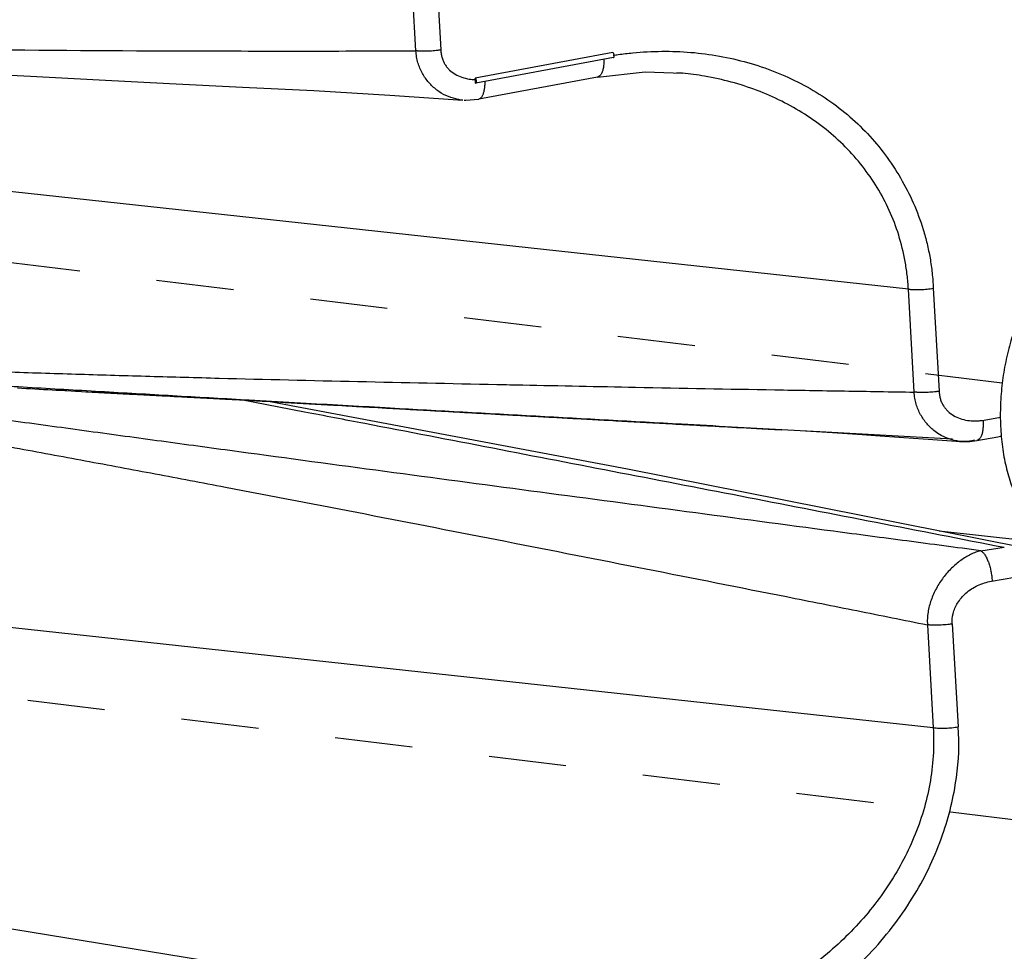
# Model space of a CAD drawing. Header units: inches. Extents: x -4 to 262, y 56 to 231.
# Tile 111 of 162: x 123.86 to 125.39, y 160.64 to 162.08. Entities that reach past the tile are written whole.
import ezdxf

# ---------------------------------------------------------------- set-up
doc = ezdxf.new("R2010")
doc.units = ezdxf.units.IN
doc.header["$LTSCALE"] = 1.2
doc.header["$MEASUREMENT"] = 0
doc.linetypes.add('DASHED', pattern=[0.2, 0.1, -0.1])
doc.layers.get('0').update_dxf_attribs({"linetype": 'CONTINUOUS'})
doc.layers.add('02___PRT_ALL_AXES', color=7, linetype='CONTINUOUS')
doc.layers.add('7_ALL_FEATURES', color=7, linetype='CONTINUOUS')

msp = doc.modelspace()

# ---------------------------------------------------------------- linework, layer by layer
at = {"color": 7, "linetype": 'Continuous'}
for p, q in [((124.7797927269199, 162.0320080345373), (124.5664522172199, 161.9924002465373)), ((124.56660437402, 161.9903243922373), (124.5664522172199, 161.9924002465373)), ((124.5667582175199, 161.9876062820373), (124.56660437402, 161.9903243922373)), ((124.5668189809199, 161.9848428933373), (124.5667582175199, 161.9876062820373)), ((124.5668189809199, 161.9848428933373), (124.5674826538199, 161.9847859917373)), ((124.5815637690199, 161.9840880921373), (124.5815664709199, 161.9875668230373)), ((124.57163957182, 161.9599988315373), (124.5719301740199, 161.9600424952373))]:
    msp.add_line(p, q, dxfattribs=at)
at = {"color": 4, "linetype": 'DASHED'}
for p, q in [((125.3830831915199, 161.5199001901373), (123.25048667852, 161.7784435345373)), ((125.4216515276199, 160.8400839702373), (123.2045200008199, 161.1088758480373))]:
    msp.add_line(p, q, dxfattribs=at)
at = {"color": 7, "linetype": 'Continuous'}
for points, start_tangent, end_tangent in [([(124.5130192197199, 162.0361717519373), (124.5132112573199, 162.0329160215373), (124.5136086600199, 162.0297776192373), (124.5149782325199, 162.0238724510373), (124.51702685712, 162.0184696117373), (124.51967994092, 162.0135477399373), (124.5228827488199, 162.0090859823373), (124.52659336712, 162.0050895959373), (124.53537069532, 161.9985272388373), (124.5456359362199, 161.9938761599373), (124.5569905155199, 161.9911186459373), (124.5666043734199, 161.9903243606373)], (0.01190437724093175, -0.9999291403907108), (0.99982523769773, -0.01869476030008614)), ([(124.7808587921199, 162.0307243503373), (124.7797927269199, 162.0320080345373)], (-0.4342821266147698, 0.9007769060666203), (-0.900628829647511, 0.4345891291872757)), ([(124.7800929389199, 162.0279165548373), (124.7878938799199, 162.0290499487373), (124.8104287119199, 162.0316947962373), (124.8555174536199, 162.0341123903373), (124.90037922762, 162.0324943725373), (124.9447573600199, 162.0267081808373), (124.98834399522, 162.0166823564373), (125.0305736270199, 162.0024580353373), (125.07081883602, 161.9841296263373), (125.10846220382, 161.9618920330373), (125.1429624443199, 161.9359547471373), (125.17407280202, 161.9064851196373), (125.2016118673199, 161.8736643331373), (125.2253650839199, 161.8377710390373), (125.2450898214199, 161.7990666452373), (125.2604642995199, 161.7576461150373), (125.2664006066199, 161.7359308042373), (125.2710441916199, 161.7135374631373), (125.27430152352, 161.6904673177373), (125.2760856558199, 161.6667574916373)], (0.9885882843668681, 0.1506426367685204), (0.03794186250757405, -0.999279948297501)), ([(124.7808119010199, 162.0244007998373), (124.78127900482, 162.0246922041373), (124.7817200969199, 162.0262747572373), (124.7815617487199, 162.0285609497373), (124.7808587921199, 162.0307243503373)], (0.9452114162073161, 0.3264588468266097), (-0.4342821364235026, 0.900776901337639)), ([(124.7656034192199, 162.0217320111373), (124.7655934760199, 162.0167226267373), (124.7652631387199, 162.0118970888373), (124.7642692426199, 162.0058775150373), (124.76354235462, 162.0032296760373), (124.7626665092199, 162.0008812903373), (124.7616474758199, 161.9988696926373), (124.76050109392, 161.9972070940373), (124.7578997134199, 161.9949526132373), (124.75648257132, 161.9943701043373), (124.75600583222, 161.9942574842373)], (0.02863148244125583, -0.9995900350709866), (-0.9814913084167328, -0.1915066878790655)), ([(124.56747869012, 161.9847974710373), (124.5679142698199, 161.9850509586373), (124.5683750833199, 161.9866090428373), (124.56822971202, 161.9889087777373), (124.5675258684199, 161.9911012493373), (124.5664522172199, 161.9924002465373)], (0.9452381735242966, 0.3263813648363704), (-0.9006287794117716, 0.4345892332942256)), ([(124.5776879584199, 161.9655999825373), (124.5784482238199, 161.9671804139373), (124.5800520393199, 161.9719343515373), (124.5811126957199, 161.9776559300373), (124.5815637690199, 161.9840880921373)], (0.469299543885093, 0.8830390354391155), (0.02386890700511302, 0.9997150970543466)), ([(124.5718890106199, 161.9602188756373), (124.5725364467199, 161.9604076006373), (124.57391225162, 161.9610846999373), (124.5763833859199, 161.9635073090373), (124.5774693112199, 161.9651997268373), (124.5776879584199, 161.9655999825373)], (0.9738314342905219, 0.2272715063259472), (0.4692995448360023, 0.8830390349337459)), ([(124.8706604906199, 160.4696864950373), (124.98536981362, 160.5031288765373), (125.0924817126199, 160.5624129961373), (125.18123032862, 160.6396155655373), (125.24718613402, 160.7272060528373), (125.2905296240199, 160.8196397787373), (125.3119833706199, 160.9082995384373), (125.3146544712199, 160.9869412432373)], (0.9846584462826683, 0.1744928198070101), (-0.09088909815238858, 0.995861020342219))]:
    msp.add_spline(points, degree=3, dxfattribs=dict(at, start_tangent=start_tangent, end_tangent=end_tangent))
at = {"layer": '02___PRT_ALL_AXES', "color": 7, "linetype": 'Continuous'}
for points, start_tangent, end_tangent in [([(125.5452207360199, 161.7381930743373), (125.5427350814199, 161.7384539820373), (125.52334783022, 161.7377538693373), (125.5038272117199, 161.7322888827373), (125.4845706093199, 161.7221702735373), (125.4659700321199, 161.7076040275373), (125.4484041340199, 161.6888866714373), (125.4322305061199, 161.6663992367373), (125.41777839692, 161.6405995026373), (125.4053420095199, 161.6120126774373), (125.39517451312, 161.5812207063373), (125.3874828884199, 161.5488504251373), (125.3824237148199, 161.5155607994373), (125.3800999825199, 161.4820295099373), (125.3805589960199, 161.4489391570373)], (-0.9926931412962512, 0.1206661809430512), (0.05664239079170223, -0.9983945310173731)), ([(125.3805589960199, 161.4489391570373), (125.38379141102, 161.4169633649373), (125.3897314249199, 161.3867530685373), (125.3982581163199, 161.3589232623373), (125.40919790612, 161.3340404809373), (125.42232809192, 161.3126112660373), (125.4373813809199, 161.2950718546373), (125.45405133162, 161.2817792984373), (125.47199859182, 161.2730041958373), (125.48837215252, 161.2691860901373)], (0.05664239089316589, -0.9983945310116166), (0.9926931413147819, -0.1206661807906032))]:
    msp.add_spline(points, degree=3, dxfattribs=dict(at, start_tangent=start_tangent, end_tangent=end_tangent))
at = {"layer": '7_ALL_FEATURES', "color": 7, "linetype": 'Continuous'}
for p, q in [((124.47440112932, 162.0348275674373), (124.45885967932, 162.3087654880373)), ((124.4974776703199, 162.3101118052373), (124.51301924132, 162.0361717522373)), ((124.78078983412, 162.0243381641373), (124.5674493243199, 161.9847303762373)), ((124.88746723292, 162.0002067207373), (124.87882814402, 162.0009644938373)), ((124.7560134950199, 161.9942182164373), (124.5719903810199, 161.9600533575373)), ((124.5471427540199, 161.9585530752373), (124.5422219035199, 161.9590877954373)), ((124.5490508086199, 161.9584447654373), (124.5519241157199, 161.9583695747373)), ((124.5519241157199, 161.9583695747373), (124.5716108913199, 161.9601604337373)), ((125.2374680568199, 161.6654127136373), (123.5046095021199, 161.8536359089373)), ((125.2465208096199, 161.5058463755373), (125.2374680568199, 161.6654127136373)), ((125.2760861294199, 161.6667575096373), (125.28513890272, 161.5071908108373)), ((123.8570860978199, 161.5123983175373), (123.8638289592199, 161.5120149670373)), ((123.8638289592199, 161.5120149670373), (123.8705538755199, 161.5116339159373)), ((123.8705538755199, 161.5116339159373), (123.87726112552, 161.5112551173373)), ((123.87726112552, 161.5112551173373), (123.8839509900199, 161.5108785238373)), ((123.8839509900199, 161.5108785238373), (123.8906237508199, 161.5105040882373)), ((123.8906237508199, 161.5105040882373), (123.89727969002, 161.5101317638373)), ((123.89727969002, 161.5101317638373), (123.90391909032, 161.5097615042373)), ((123.90391909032, 161.5097615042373), (123.91054223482, 161.5093932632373)), ((123.91054223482, 161.5093932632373), (123.9171494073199, 161.5090269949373)), ((123.9171494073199, 161.5090269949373), (123.92374089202, 161.5086626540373)), ((123.92374089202, 161.5086626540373), (123.9303169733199, 161.5083001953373)), ((123.9401528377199, 161.5077599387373), (123.9466916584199, 161.5074019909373)), ((123.9564729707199, 161.5068682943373), (123.9629763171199, 161.5065145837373)), ((123.97270575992, 161.5059870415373), (123.9791754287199, 161.5056373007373)), ((124.05906123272, 161.5013822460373), (124.0622237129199, 161.5012160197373)), ((124.0686942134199, 161.5015115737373), (124.07705687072, 161.5010339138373)), ((124.18801584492, 161.4947124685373), (124.3041490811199, 161.4888267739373)), ((124.20377331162, 161.4941567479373), (124.3016097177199, 161.4754503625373)), ((124.2420648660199, 161.4917288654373), (124.2161421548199, 161.4931961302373)), ((124.24188877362, 161.4916628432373), (124.24352278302, 161.4915705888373)), ((124.3041158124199, 161.4882320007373), (124.2420648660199, 161.4917288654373)), ((124.24352278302, 161.4915705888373), (124.27191265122, 161.4899697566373)), ((124.27191265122, 161.4899697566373), (124.27800330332, 161.4896268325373)), ((125.35202846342, 161.4619849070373), (125.3775904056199, 161.4664388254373)), ((125.3775904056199, 161.4664388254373), (125.38030703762, 161.4668998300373)), ((125.0700189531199, 161.4459001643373), (125.04138759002, 161.4474624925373)), ((125.10048743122, 161.4442394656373), (125.0700189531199, 161.4459001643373)), ((125.30569303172, 161.4331026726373), (125.10048743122, 161.4442394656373)), ((125.3804334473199, 161.4374961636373), (125.38041351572, 161.4374924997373)), ((125.38210141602, 161.4380766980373), (125.3804333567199, 161.4374966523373)), ((125.3189792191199, 161.4292889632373), (125.3168273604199, 161.4294846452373)), ((125.3168273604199, 161.4294846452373), (125.33267818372, 161.4293856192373)), ((125.3207833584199, 161.4291805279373), (125.3189792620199, 161.4292895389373)), ((125.33267818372, 161.4293856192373), (125.3436321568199, 161.4308045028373)), ((125.34368880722, 161.4308146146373), (125.3436321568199, 161.4308045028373)), ((125.4116411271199, 161.2657274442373), (124.80218550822, 161.3864208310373)), ((125.2851477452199, 161.2907775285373), (125.5265997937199, 161.2645509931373)), ((125.3495841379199, 161.2599463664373), (125.3861531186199, 161.2653621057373)), ((125.3661517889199, 161.2128764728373), (125.4026882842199, 161.2188665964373)), ((125.2760363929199, 160.9855964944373), (123.5431778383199, 161.1738196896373)), ((125.26698365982, 161.1451624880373), (125.2760363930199, 160.9855964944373)), ((125.3056016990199, 161.1465079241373), (125.3146544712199, 160.9869412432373)), ((124.8361220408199, 160.5127513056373), (123.3598319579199, 160.7523728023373))]:
    msp.add_line(p, q, dxfattribs=at)
for points in [[(123.0983444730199, 162.0387469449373), (123.1907999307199, 162.0326556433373), (123.2960015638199, 162.0262042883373), (123.3957753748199, 162.0205888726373), (123.4903693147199, 162.0156078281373), (123.58052856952, 162.0110578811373), (123.6741106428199, 162.0063327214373), (123.77441378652, 162.0009584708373), (123.8769476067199, 161.9955564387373), (123.98352169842, 161.9899932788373), (124.09264676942, 161.9843492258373), (124.2055866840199, 161.9785569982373), (124.3164155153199, 161.9731428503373), (124.4339513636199, 161.9661951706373), (124.5471256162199, 161.9585524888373)], [(124.7557552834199, 161.9942136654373), (124.82984996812, 162.0022048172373), (124.8874917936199, 162.0002111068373)], [(123.9303169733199, 161.5083001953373), (123.9335993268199, 161.5081196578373), (123.9401528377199, 161.5077599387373)], [(123.9466916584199, 161.5074019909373), (123.9499556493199, 161.5072236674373), (123.9564729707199, 161.5068682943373)], [(123.9629763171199, 161.5065145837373), (123.96622283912, 161.5063383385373), (123.97270575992, 161.5059870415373)], [(123.9791754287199, 161.5056373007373), (123.9824053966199, 161.5054630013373), (123.98885580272, 161.5051155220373)], [(123.98885580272, 161.5051155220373), (123.99207632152, 161.5049423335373), (123.9985081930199, 161.5045970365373)], [(123.9985081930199, 161.5045970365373), (124.0017196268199, 161.5044249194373), (124.0081336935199, 161.5040817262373)], [(124.0081336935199, 161.5040817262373), (124.0113364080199, 161.5039106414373), (124.01773340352, 161.5035694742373)], [(124.01773340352, 161.5035694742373), (124.0209277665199, 161.5033993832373), (124.0273084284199, 161.5030601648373)], [(124.0273084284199, 161.5030601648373), (124.03049480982, 161.5028910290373), (124.0368598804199, 161.5025536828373)], [(124.03294147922, 161.5035513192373), (124.0345607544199, 161.5034592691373), (124.03625496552, 161.5033628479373), (124.0379804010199, 161.5032645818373), (124.0397385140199, 161.5031644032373)], [(124.0368598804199, 161.5025536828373), (124.0400386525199, 161.5023854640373), (124.04321497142, 161.5022175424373), (124.0495604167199, 161.5018825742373)], [(124.0397385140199, 161.5031644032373), (124.0433462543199, 161.5029587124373), (124.0451907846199, 161.5028535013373), (124.04705848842, 161.5027469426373), (124.0489461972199, 161.5026392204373), (124.0508506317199, 161.5025305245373), (124.05276989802, 161.5024209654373), (124.0547044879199, 161.5023105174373), (124.05665464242, 161.5021991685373), (124.05862058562, 161.5020869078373), (124.0606025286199, 161.5019737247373), (124.06260067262, 161.5018596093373), (124.06461521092, 161.5017445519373), (124.06664633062, 161.5016285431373), (124.0686942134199, 161.5015115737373)], [(124.0495604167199, 161.5018825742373), (124.0527296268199, 161.5017155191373), (124.05906123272, 161.5013822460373)], [(124.0622237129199, 161.5012160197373), (124.0653840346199, 161.5010500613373), (124.07169837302, 161.5007189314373)], [(124.07169837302, 161.5007189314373), (124.0748524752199, 161.5005537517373), (124.08115475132, 161.5002241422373)], [(124.07705687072, 161.5010339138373), (124.0791911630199, 161.5009120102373), (124.0813432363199, 161.5007890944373), (124.0835132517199, 161.5006651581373), (124.0857013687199, 161.5005401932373), (124.0879077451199, 161.5004141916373), (124.09013253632, 161.5002871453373), (124.0923757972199, 161.5001590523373), (124.0946374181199, 161.5000299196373), (124.0969172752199, 161.4998997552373), (124.0992152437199, 161.4997685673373), (124.10153119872, 161.4996363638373), (124.1038650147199, 161.4995031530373), (124.10621656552, 161.4993689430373), (124.1085857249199, 161.4992337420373), (124.11097236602, 161.4990975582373), (124.1133763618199, 161.4989603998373), (124.1157975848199, 161.4988222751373), (124.11823590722, 161.4986831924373), (124.1206912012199, 161.4985431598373), (124.12316333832, 161.4984021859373), (124.1256521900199, 161.4982602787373), (124.13067947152, 161.4979737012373)], [(124.08115475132, 161.5002241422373), (124.0843015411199, 161.5000597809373), (124.08744057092, 161.4998959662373), (124.0936763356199, 161.4995709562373)], [(124.0936763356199, 161.4995709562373), (124.0967635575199, 161.4994102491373), (124.0998239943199, 161.4992510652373), (124.1028528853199, 161.4990936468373), (124.10879697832, 161.4987850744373)], [(124.10879697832, 161.4987850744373), (124.11170265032, 161.4986344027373), (124.1145577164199, 161.4984864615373), (124.1201001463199, 161.4981995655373)], [(124.1201001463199, 161.4981995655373), (124.12279174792, 161.4980603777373), (124.1254391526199, 161.4979235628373), (124.1280492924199, 161.4977887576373), (124.13062910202, 161.4976555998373), (124.1357254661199, 161.4973927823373)], [(124.13067947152, 161.4979737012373), (124.1332174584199, 161.4978290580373), (124.1357713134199, 161.4976835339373), (124.1383407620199, 161.4975371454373), (124.1409255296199, 161.4973899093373), (124.1435253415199, 161.4972418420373), (124.1461399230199, 161.4970929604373), (124.1487689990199, 161.4969432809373), (124.1514122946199, 161.4967928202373), (124.1540695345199, 161.4966415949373), (124.15674044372, 161.4964896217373), (124.1594247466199, 161.4963369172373), (124.16212216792, 161.4961834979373), (124.16483243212, 161.4960293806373), (124.16755526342, 161.4958745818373), (124.1730375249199, 161.4955630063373)], [(124.1357254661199, 161.4973927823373), (124.1382537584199, 161.4972625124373), (124.1407709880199, 161.4971328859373), (124.14327724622, 161.4970038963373), (124.1457726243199, 161.4968755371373), (124.1507311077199, 161.4966206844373)], [(124.1507311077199, 161.4966206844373), (124.15319439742, 161.4964941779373), (124.1556471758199, 161.4963682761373), (124.1580895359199, 161.4962429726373), (124.16052157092, 161.4961182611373), (124.16535504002, 161.4958705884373)], [(124.16535504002, 161.4958705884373), (124.16775666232, 161.4957476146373), (124.1701483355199, 161.4956252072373), (124.1725301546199, 161.4955033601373), (124.1749022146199, 161.4953820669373), (124.1772646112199, 161.4952613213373), (124.1796174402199, 161.4951411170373), (124.1842947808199, 161.4949023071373)], [(124.1730375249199, 161.4955630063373), (124.1757964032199, 161.4954062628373), (124.17856674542, 161.4952489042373), (124.1813482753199, 161.4950909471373), (124.1841407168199, 161.4949324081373), (124.1869437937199, 161.4947733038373)], [(124.1842947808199, 161.4949023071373), (124.1866194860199, 161.4947836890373), (124.18801584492, 161.4947124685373)], [(124.1869437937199, 161.4947733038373), (124.1897572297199, 161.4946136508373), (124.1925807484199, 161.4944534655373), (124.19541407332, 161.4942927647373), (124.19825692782, 161.4941315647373), (124.20110903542, 161.4939698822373), (124.2039701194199, 161.4938077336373), (124.2097181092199, 161.4934821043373)], [(124.2097181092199, 161.4934821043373), (124.2126044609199, 161.4933186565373), (124.21549868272, 161.4931548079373), (124.21840059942, 161.4929905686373), (124.2213101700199, 161.4928259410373), (124.2242273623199, 161.4926609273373), (124.2271521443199, 161.4924955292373), (124.2300844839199, 161.4923297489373), (124.2330243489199, 161.4921635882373), (124.2359717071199, 161.4919970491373), (124.24188877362, 161.4916628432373)], [(124.80218550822, 161.3864208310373), (124.26225229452, 161.4881873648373), (124.24352278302, 161.4915705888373)], [(124.27800330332, 161.4896268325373), (124.2810591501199, 161.4894548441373), (124.2841219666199, 161.4892825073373), (124.2871917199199, 161.4891098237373), (124.29026837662, 161.4889367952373), (124.29335190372, 161.4887634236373), (124.2964422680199, 161.4885897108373), (124.29953943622, 161.4884156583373), (124.30264337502, 161.4882412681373), (124.3057540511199, 161.4880665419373), (124.3088714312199, 161.4878914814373), (124.3151261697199, 161.4875403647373)], [(124.3151261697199, 161.4875403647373), (124.3182634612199, 161.4873643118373), (124.3214073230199, 161.4871879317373), (124.3245577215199, 161.4870112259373), (124.3277146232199, 161.4868341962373), (124.3308779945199, 161.4866568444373), (124.33404780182, 161.4864791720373), (124.3372240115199, 161.4863011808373), (124.34040658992, 161.4861228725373), (124.3435955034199, 161.4859442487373), (124.34679071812, 161.4857653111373), (124.3499922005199, 161.4855860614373), (124.3531999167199, 161.4854065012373), (124.3596339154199, 161.4850464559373)], [(124.3596339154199, 161.4850464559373), (124.3628601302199, 161.4848659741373), (124.3660924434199, 161.4846851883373), (124.3693308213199, 161.4845041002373), (124.3725752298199, 161.4843227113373), (124.37582563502, 161.4841410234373), (124.37908200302, 161.4839590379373), (124.3823442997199, 161.4837767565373), (124.3856124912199, 161.4835941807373), (124.3888865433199, 161.4834113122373), (124.39216642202, 161.4832281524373), (124.3954520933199, 161.4830447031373), (124.39874352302, 161.4828609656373), (124.40204067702, 161.4826769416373), (124.4053435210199, 161.4824926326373), (124.40865202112, 161.4823080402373), (124.41528585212, 161.4819380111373)], [(124.41528585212, 161.4819380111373), (124.4186111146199, 161.4817525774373), (124.4219418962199, 161.4815668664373), (124.4252781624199, 161.4813808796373), (124.4286198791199, 161.4811946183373), (124.4319670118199, 161.4810080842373), (124.4353195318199, 161.4808212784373), (124.43867750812, 161.4806341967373), (124.4420410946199, 161.4804468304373), (124.4454104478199, 161.4802591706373), (124.4487857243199, 161.4800712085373), (124.4521670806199, 161.4798829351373), (124.4555546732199, 161.4796943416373), (124.4589486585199, 161.4795054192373), (124.4623491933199, 161.4793161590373), (124.4657564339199, 161.4791265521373), (124.4691705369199, 161.4789365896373), (124.47259165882, 161.4787462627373), (124.47601995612, 161.4785555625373), (124.47945558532, 161.4783644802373), (124.4863494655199, 161.4779811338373)], [(124.4863494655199, 161.4779811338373), (124.4898080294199, 161.4777888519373), (124.4932745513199, 161.4775961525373), (124.4967491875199, 161.4774030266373), (124.50023209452, 161.4772094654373), (124.50372342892, 161.4770154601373), (124.5072233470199, 161.4768210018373), (124.5107320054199, 161.4766260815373), (124.5142495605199, 161.4764306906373), (124.5177761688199, 161.4762348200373), (124.5213119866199, 161.4760384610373), (124.5248571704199, 161.4758416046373), (124.5284118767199, 161.4756442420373), (124.5319762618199, 161.4754463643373), (124.5355504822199, 161.4752479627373), (124.53913469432, 161.4750490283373), (124.54272905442, 161.4748495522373), (124.5463337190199, 161.4746495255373), (124.5499488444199, 161.4744489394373), (124.5535745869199, 161.4742477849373), (124.55721110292, 161.4740460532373), (124.56085854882, 161.4738437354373), (124.5645170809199, 161.4736408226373), (124.5681868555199, 161.4734373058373), (124.5718680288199, 161.4732331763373), (124.5755607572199, 161.4730284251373), (124.5792651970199, 161.4728230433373), (124.5829815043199, 161.4726170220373), (124.5904503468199, 161.4722030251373)], [(124.5904503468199, 161.4722030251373), (124.59420319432, 161.4719950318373), (124.5979685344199, 161.4717863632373), (124.6017465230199, 161.4715770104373), (124.6055373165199, 161.4713669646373), (124.6093410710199, 161.4711562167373), (124.6131579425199, 161.4709447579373), (124.6169880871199, 161.4707325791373), (124.62083166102, 161.4705196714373), (124.6246888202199, 161.4703060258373), (124.62855972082, 161.4700916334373), (124.6324445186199, 161.4698764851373), (124.6363433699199, 161.4696605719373), (124.6402564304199, 161.4694438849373), (124.6441838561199, 161.4692264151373), (124.6481258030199, 161.4690081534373), (124.6520824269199, 161.4687890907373), (124.65605390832, 161.4685692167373), (124.6600406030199, 161.4683485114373), (124.66404294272, 161.4681269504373), (124.66806136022, 161.4679045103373), (124.6720962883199, 161.4676811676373), (124.6761481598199, 161.4674568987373), (124.6802174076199, 161.4672316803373), (124.6843044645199, 161.4670054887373), (124.68840976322, 161.4667783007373), (124.69253373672, 161.4665500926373), (124.6966768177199, 161.4663208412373), (124.70083943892, 161.4660905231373), (124.7050220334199, 161.4658591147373), (124.7092250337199, 161.4656265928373), (124.7134488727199, 161.4653929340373), (124.7176939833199, 161.4651581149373), (124.7219607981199, 161.4649221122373), (124.7262497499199, 161.4646849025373), (124.73056127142, 161.4644464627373), (124.73489579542, 161.4642067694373), (124.7392537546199, 161.4639657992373), (124.7436355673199, 161.4637235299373), (124.7480415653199, 161.4634799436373), (124.75247204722, 161.4632350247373), (124.7569273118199, 161.4629887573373), (124.7614076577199, 161.4627411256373), (124.7659133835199, 161.4624921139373), (124.7704447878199, 161.4622417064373), (124.7795858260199, 161.4617366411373)], [(124.7795858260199, 161.4617366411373), (124.78419605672, 161.4614819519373), (124.78883315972, 161.4612258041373), (124.7934974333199, 161.4609681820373), (124.7981891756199, 161.4607090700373), (124.8029086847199, 161.4604484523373), (124.8076562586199, 161.4601863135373), (124.8124321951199, 161.4599226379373), (124.81723679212, 161.4596574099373), (124.82207034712, 161.4593906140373), (124.8269331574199, 161.4591222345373), (124.83182552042, 161.4588522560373), (124.8367477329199, 161.4585806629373), (124.84170009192, 161.4583074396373), (124.8466828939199, 161.4580325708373), (124.85169643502, 161.4577560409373), (124.8567410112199, 161.4574778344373), (124.8618169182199, 161.4571979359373), (124.8669244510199, 161.4569163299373), (124.8720639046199, 161.4566330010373), (124.87723557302, 161.4563479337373), (124.8824397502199, 161.4560611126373), (124.8876777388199, 161.4557724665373), (124.89295840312, 161.4554815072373), (124.8982940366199, 161.4551875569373), (124.9091794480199, 161.4545879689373)], [(124.9091794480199, 161.4545879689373), (124.9147538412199, 161.4542809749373), (124.92043243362, 161.4539682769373), (124.9262275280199, 161.4536491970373), (124.9321515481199, 161.4533230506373), (124.9382182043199, 161.4529890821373), (124.9444419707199, 161.4526464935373), (124.95083732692, 161.4522944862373), (124.9574187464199, 161.4519322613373), (124.9642008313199, 161.4515590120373), (124.9712045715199, 161.4511735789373), (124.98599766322, 161.4503594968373)], [(124.98599766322, 161.4503594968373), (124.9938526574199, 161.4499272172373), (125.0021087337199, 161.4494728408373), (125.0108803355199, 161.4489900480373), (125.0202457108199, 161.4484745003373), (125.0301497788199, 161.4479291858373), (125.0407410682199, 161.4473458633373)], [(125.0700299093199, 161.4461018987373), (125.1201800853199, 161.4430556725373), (125.1587565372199, 161.4405916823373), (125.1939427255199, 161.4382263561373), (125.2304248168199, 161.4357003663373), (125.2752936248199, 161.4324984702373), (125.3189625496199, 161.4292886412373)], [(125.3437070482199, 161.4307687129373), (125.3760354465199, 161.4366844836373), (125.38041351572, 161.4374924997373)]]:
    msp.add_lwpolyline(points, dxfattribs=at)
for points, start_tangent, end_tangent in [([(123.09883662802, 162.0545421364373), (123.13107333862, 162.0532561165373), (123.17463867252, 162.0515941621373), (123.2181711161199, 162.0500196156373), (123.26167253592, 162.0485311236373), (123.3051446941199, 162.0471275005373), (123.3485892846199, 162.0458076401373), (123.43540269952, 162.0434155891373), (123.52212659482, 162.0413490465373), (123.6087708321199, 162.0396314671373), (123.78187789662, 162.0371686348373), (124.12789018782, 162.0347457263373), (124.3010278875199, 162.0345213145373), (124.3876782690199, 162.0346113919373), (124.4744011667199, 162.0348171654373)], (0.999175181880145, -0.04060733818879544), (0.9999935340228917, 0.003596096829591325)), ([(124.5422219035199, 161.9590877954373), (124.5363488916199, 161.9601964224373), (124.5209897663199, 161.9655373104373), (124.5067968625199, 161.9740804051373), (124.4944118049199, 161.9856077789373), (124.48445203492, 161.9997704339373), (124.48057213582, 162.0077189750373), (124.4775476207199, 162.0162325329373), (124.47547087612, 162.0252998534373), (124.4748073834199, 162.0300111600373), (124.47440106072, 162.0348274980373)], (-0.9895745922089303, 0.1440212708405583), (-0.05708672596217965, 0.9983692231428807)), ([(124.5130192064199, 162.0361721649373), (124.5107315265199, 162.0358143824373), (124.50837459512, 162.0354887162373), (124.5034577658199, 162.0349305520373), (124.4933424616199, 162.0342695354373), (124.4883118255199, 162.0341714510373), (124.48341370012, 162.0342328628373), (124.48103472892, 162.0343256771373), (124.4787305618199, 162.0344568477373), (124.47761336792, 162.0345357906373), (124.4765207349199, 162.0346235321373), (124.47492704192, 162.0347746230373), (124.4744012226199, 162.0348279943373)], (-0.9888639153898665, -0.1488225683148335), (-0.9942167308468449, 0.1073922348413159)), ([(125.23746808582, 161.6654127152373), (125.23559497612, 161.6872182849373), (125.2324439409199, 161.7084674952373), (125.2224841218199, 161.7491847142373), (125.20791996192, 161.7874007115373), (125.1890739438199, 161.8230180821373), (125.1662630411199, 161.8559290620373), (125.13978472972, 161.8859338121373), (125.1099261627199, 161.9128265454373), (125.0769527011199, 161.9364697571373), (125.04116614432, 161.9567324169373), (125.0030358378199, 161.9734411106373), (124.9630741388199, 161.9864289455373), (124.92179790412, 161.9955974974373), (124.8874678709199, 162.0002133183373)], (-0.05511069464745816, 0.9984802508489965), (-0.9953572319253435, 0.09624957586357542)), ([(125.2374680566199, 161.6654127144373), (125.23962164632, 161.6652039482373), (125.24185348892, 161.6650354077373), (125.24652182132, 161.6648156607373), (125.2564071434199, 161.6648468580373), (125.26648148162, 161.6655106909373), (125.27608613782, 161.6667574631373)], (0.9941525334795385, -0.1079849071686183), (0.9863678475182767, 0.1645553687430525)), ([(123.5357593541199, 161.5479796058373), (123.57614422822, 161.5464595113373), (123.63030855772, 161.5444670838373), (123.68441747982, 161.5425294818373), (123.7384748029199, 161.5406462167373), (123.79248464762, 161.5388168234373), (123.8464511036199, 161.5370408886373), (123.9542694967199, 161.5336478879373), (124.06196114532, 161.5304643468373), (124.16955486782, 161.5275083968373), (124.3845636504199, 161.5223402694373), (124.5995702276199, 161.5177693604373), (124.6399331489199, 161.5169373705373)], (0.9992785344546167, -0.03797908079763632), (0.9997888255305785, -0.02055004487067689)), ([(124.2161421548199, 161.4931961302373), (124.2096894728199, 161.4935620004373), (124.0973382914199, 161.4999719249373), (123.9850265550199, 161.5064454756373), (123.8727041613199, 161.5129795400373), (123.8165258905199, 161.5162695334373), (123.76032933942, 161.5195750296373), (123.70410963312, 161.5228962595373), (123.6478621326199, 161.5262335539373), (123.59158208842, 161.5295873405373), (123.5352631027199, 161.5329581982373)], (-0.9983975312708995, 0.05658948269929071), (-0.9982057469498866, 0.0598772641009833)), ([(124.6399331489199, 161.5169373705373), (124.8147976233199, 161.5134247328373), (125.0303944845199, 161.5094409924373), (125.1383809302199, 161.5076006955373), (125.2465210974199, 161.5058646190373)], (0.9997888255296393, -0.02055004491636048), (0.9998756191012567, -0.01577169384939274)), ([(125.3495848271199, 161.2599515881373), (125.2352943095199, 161.2750542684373), (125.12122530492, 161.2901597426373), (124.8936995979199, 161.3203846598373), (124.6668282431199, 161.3506429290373), (124.44037433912, 161.3809325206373), (124.2142964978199, 161.4113520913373), (124.1014070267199, 161.4266615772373), (123.9885678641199, 161.4420413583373), (123.8757333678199, 161.4574906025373), (123.8193061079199, 161.4652422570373), (123.7628659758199, 161.4730125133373), (123.7064086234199, 161.4808018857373), (123.64992994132, 161.4886109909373), (123.59342570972, 161.4964405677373), (123.53689010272, 161.5042916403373)], (-0.9914021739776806, 0.1308500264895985), (-0.9904742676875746, 0.1376979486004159)), ([(125.2881588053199, 161.4388162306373), (125.2787601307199, 161.4449746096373), (125.2664300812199, 161.4565609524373), (125.2565202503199, 161.4707702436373), (125.2526607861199, 161.4787354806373), (125.2496525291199, 161.4872586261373), (125.2475869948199, 161.4963264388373), (125.2469263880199, 161.5010348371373), (125.24652077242, 161.5058463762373)], (-0.8726749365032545, 0.4883016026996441), (-0.05680471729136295, 0.9983853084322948)), ([(125.28513886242, 161.5071910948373), (125.2828512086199, 161.5068332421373), (125.2804943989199, 161.5065074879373), (125.2755783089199, 161.5059483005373), (125.2654590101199, 161.5052778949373), (125.2604210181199, 161.5051771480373), (125.2555199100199, 161.5052413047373), (125.25314043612, 161.5053354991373), (125.2518752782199, 161.5054081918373), (125.25083854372, 161.5054692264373), (125.2501056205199, 161.5055107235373), (125.2486351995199, 161.5056398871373), (125.24652086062, 161.5058468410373)], (-0.9887112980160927, -0.1498331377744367), (-0.9941757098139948, 0.1077713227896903)), ([(125.2851389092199, 161.5071908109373), (125.2853299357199, 161.5039632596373), (125.2857251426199, 161.5008486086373), (125.2870877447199, 161.4949771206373), (125.28912892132, 161.4895912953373), (125.2917738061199, 161.4846727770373), (125.2949664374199, 161.4802036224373), (125.2986664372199, 161.4761912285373), (125.30743009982, 161.4695793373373), (125.3176952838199, 161.4648639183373), (125.3290256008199, 161.4620482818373), (125.3409942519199, 161.4612668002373), (125.3470928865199, 161.4615365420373), (125.3501564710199, 161.4618173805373), (125.3520182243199, 161.4620322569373)], (0.01290818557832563, -0.9999166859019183), (0.9923857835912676, 0.1231684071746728)), ([(125.04138759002, 161.4474624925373), (124.8858671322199, 161.4559793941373), (124.66004422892, 161.4684304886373), (124.4346749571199, 161.4809302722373), (124.3041158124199, 161.4882320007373)], (-0.9985129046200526, 0.0545158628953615), (-0.9984247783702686, 0.05610670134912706)), ([(123.5258671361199, 161.4789547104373), (123.58052890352, 161.4691759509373), (123.6351374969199, 161.4593542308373), (123.68969623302, 161.4494892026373), (123.7442089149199, 161.4395804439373), (123.7986796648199, 161.4296274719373), (123.8531125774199, 161.4196298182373), (123.9618805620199, 161.3994986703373), (124.0705440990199, 161.3791832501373), (124.1791344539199, 161.3586588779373), (124.3962191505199, 161.3168961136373), (124.6133697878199, 161.2745291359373), (124.8307699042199, 161.2318850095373), (125.04858546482, 161.1887949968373), (125.1577009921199, 161.1670555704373), (125.2669865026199, 161.1451766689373)], (0.9844542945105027, -0.1756409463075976), (0.9804923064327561, -0.1965574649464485)), ([(124.3016097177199, 161.4754503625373), (124.3951579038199, 161.4574971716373), (124.59339836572, 161.4192706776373), (124.79142862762, 161.3809608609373), (124.98950766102, 161.3425755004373), (125.3861523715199, 161.2653582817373)], (0.9821419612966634, -0.1881413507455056), (0.9814430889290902, -0.1917536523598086)), ([(125.35322546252, 161.4621887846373), (125.3533312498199, 161.4584411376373), (125.3533016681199, 161.4548514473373), (125.35287071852, 161.4481667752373), (125.3518960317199, 161.4423776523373), (125.3503795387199, 161.4376217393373), (125.34942582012, 161.4356611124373), (125.34835117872, 161.4339987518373), (125.3458706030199, 161.4316512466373), (125.34447852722, 161.4310125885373), (125.3436888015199, 161.4308146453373)], (0.0480764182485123, -0.9988436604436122), (-0.9836288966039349, -0.1802059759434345)), ([(125.30530470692, 161.4317155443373), (125.2929001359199, 161.4363667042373), (125.2881588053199, 161.4388162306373)], (-0.9632156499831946, 0.2687296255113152), (-0.8726749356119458, 0.4883016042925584)), ([(125.31682744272, 161.4294854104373), (125.3082155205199, 161.4309664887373), (125.30530470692, 161.4317155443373)], (-0.9942728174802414, 0.1068717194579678), (-0.9632156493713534, 0.2687296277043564)), ([(125.33986354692, 161.4312530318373), (125.33596171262, 161.4303425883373), (125.33202763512, 161.4296809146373), (125.32409169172, 161.4291146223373), (125.3207833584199, 161.4291805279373)], (-0.9663458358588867, -0.2572464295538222), (-0.998929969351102, 0.04624841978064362)), ([(125.3495841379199, 161.2599463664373), (125.3456908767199, 161.2588846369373), (125.34179285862, 161.2575870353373), (125.33401175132, 161.2542904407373), (125.3263095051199, 161.2500857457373), (125.3187643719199, 161.2450552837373), (125.30444723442, 161.2328549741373), (125.2916255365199, 161.2182203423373), (125.2808950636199, 161.2016064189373), (125.2728153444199, 161.1835526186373), (125.2679590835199, 161.1645827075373), (125.2669579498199, 161.1548880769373), (125.26684035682, 161.1500249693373), (125.26698358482, 161.1451625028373)], (-0.9717911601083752, -0.2358430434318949), (0.05648245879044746, -0.9984035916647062)), ([(125.3495841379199, 161.2599463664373), (125.35040945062, 161.2594365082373), (125.3512270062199, 161.2588302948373), (125.35284408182, 161.2573606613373), (125.3544333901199, 161.2555766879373), (125.3559799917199, 161.2534922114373), (125.35887855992, 161.2484702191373), (125.3614497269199, 161.2424938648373), (125.36361369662, 161.2357620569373), (125.36532683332, 161.2284690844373), (125.3665705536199, 161.2208406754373), (125.3670248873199, 161.2170014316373), (125.36735460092, 161.2131710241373)], (0.8757788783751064, -0.4827124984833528), (0.06698112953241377, -0.9977542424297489)), ([(125.3056016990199, 161.1465079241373), (125.3067335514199, 161.1623282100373), (125.31369330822, 161.1788368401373), (125.3266299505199, 161.1940843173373), (125.3448627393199, 161.2060649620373), (125.3661517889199, 161.2128764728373)], (-0.1143956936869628, 0.993435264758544), (0.9832701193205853, 0.1821534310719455)), ([(125.3056017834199, 161.1465074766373), (125.30331404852, 161.1461495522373), (125.30095724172, 161.1458237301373), (125.29604115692, 161.1452643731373), (125.2859218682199, 161.1445935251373), (125.2808838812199, 161.1444925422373), (125.27598277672, 161.1445565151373), (125.2748150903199, 161.1445954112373), (125.2736033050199, 161.1446506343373), (125.27233814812, 161.1447232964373), (125.2713014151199, 161.1447842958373), (125.27056849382, 161.1448257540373), (125.26909807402, 161.1449549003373), (125.26698358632, 161.1451618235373)], (-0.9826536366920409, -0.1854503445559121), (-0.9941299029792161, 0.1081930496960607)), ([(125.27603642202, 160.9855964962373), (125.2766493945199, 160.9635816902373), (125.27594381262, 160.9417266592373), (125.2707379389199, 160.8986495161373), (125.2607268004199, 160.8566126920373), (125.2462162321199, 160.8158122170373), (125.22750531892, 160.7764556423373), (125.20486382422, 160.7388315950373), (125.1785507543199, 160.7032304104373), (125.14881140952, 160.6698681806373), (125.1159276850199, 160.6389647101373), (125.0803415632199, 160.6108288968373), (125.0425380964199, 160.5857751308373), (125.0030145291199, 160.5640506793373), (124.96224675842, 160.5458489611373), (124.92061309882, 160.5312151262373), (124.8784610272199, 160.5201680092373), (124.8572928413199, 160.5160057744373), (124.8361220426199, 160.5127512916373)], (0.05817319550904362, -0.9983065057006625), (-0.9913481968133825, -0.1312583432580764)), ([(125.2760363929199, 160.9855964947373), (125.27818998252, 160.9853877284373), (125.28042182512, 160.9852191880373), (125.2850901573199, 160.9849994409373), (125.2949754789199, 160.9850306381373), (125.3050498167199, 160.9856944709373), (125.3146544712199, 160.9869412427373)], (0.994152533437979, -0.1079849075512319), (0.9863678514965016, 0.164555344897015)), ([(124.65170927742, 160.4854500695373), (124.55861239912, 160.4972483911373), (124.4656757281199, 160.5090682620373), (124.2802516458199, 160.5327850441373), (124.09537703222, 160.5566263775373), (123.9109383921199, 160.5805927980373), (123.72697187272, 160.6047610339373), (123.6352160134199, 160.6169676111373), (123.5436065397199, 160.6292662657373), (123.4521124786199, 160.6416523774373), (123.40640412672, 160.6478792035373), (123.3607190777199, 160.6541291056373), (123.3150555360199, 160.6604025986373), (123.2694119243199, 160.6667002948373), (123.2237868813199, 160.6730228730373), (123.1781791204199, 160.6793710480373)], (-0.9921079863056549, 0.1253863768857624), (-0.9904094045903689, 0.1381637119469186)), ([(123.16697849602, 160.6536250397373), (123.21091932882, 160.6458671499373), (123.2548351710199, 160.6380267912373), (123.2987277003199, 160.6301050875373), (123.34259865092, 160.6221030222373), (123.3864496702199, 160.6140214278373), (123.4302823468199, 160.6058610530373), (123.5178992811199, 160.5893060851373), (123.60546276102, 160.5724410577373), (123.69298544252, 160.5552400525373), (123.8679581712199, 160.5198930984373), (124.0429230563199, 160.4836435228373), (124.2179850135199, 160.4467096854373), (124.39324425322, 160.4090900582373), (124.4809794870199, 160.3900576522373), (124.5688022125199, 160.3708921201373)], (0.9849376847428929, -0.1729096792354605), (0.9766404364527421, -0.2148801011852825))]:
    msp.add_spline(points, degree=3, dxfattribs=dict(at, start_tangent=start_tangent, end_tangent=end_tangent))

doc.saveas('drawing.dxf')
